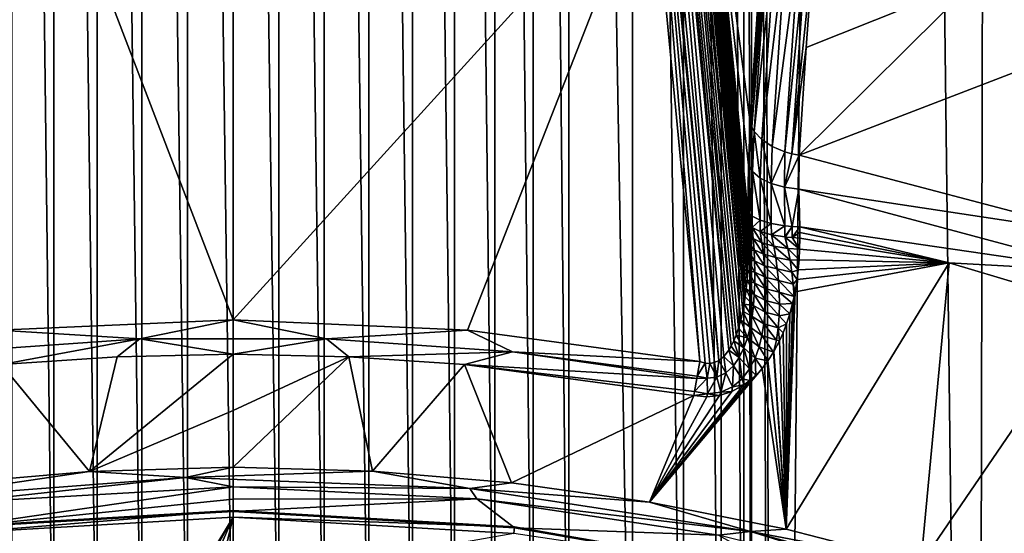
# Model space of a CAD drawing. Header units: metres. Extents: x -24 to 24, y -256 to 25.
# Tile 136 of 256: x -1.78 to 6.42, y -216.21 to -211.93. Entities that reach past the tile are written whole.
import ezdxf

# ---------------------------------------------------------------- set-up
doc = ezdxf.new("R2010")
doc.units = ezdxf.units.M
doc.layers.add('solid_DOMO_KURZ_SW0002', color=7, linetype='CONTINUOUS')

msp = doc.modelspace()

# ---------------------------------------------------------------- linework, layer by layer
at = {"layer": 'solid_DOMO_KURZ_SW0002'}
for points in [[(4.317758, -165.8909, 155.91243), (4.50474, -234.500351, 177.543961), (5.246999, -156.202774, 152.852768)], [(4.50474, -234.500351, 177.543961), (6.193147, -233.819046, 177.319016), (5.246999, -156.202774, 152.852768)], [(6.193147, -233.819046, 177.319016), (6.355255, -156.995956, 153.095657), (5.246999, -156.202774, 152.852768)], [(6.193147, -233.819046, 177.319016), (7.770568, -232.929489, 177.02626), (6.355255, -156.995956, 153.095657)], [(7.770568, -232.929489, 177.02626), (7.334171, -157.931564, 153.383179), (6.355255, -156.995956, 153.095657)], [(4.317758, -165.8909, 155.91243), (4.317678, -186.014328, 162.257309), (4.50474, -234.500351, 177.543961)], [(4.317678, -186.014328, 162.257309), (4.253712, -186.705887, 162.475677), (4.317534, -222.160202, 173.654068)], [(4.317678, -186.014328, 162.257309), (4.317534, -222.160202, 173.654068), (4.50474, -234.500351, 177.543961)], [(4.253712, -186.705887, 162.475677), (4.063338, -187.377823, 162.688431), (4.253549, -221.468323, 173.436218)], [(4.253712, -186.705887, 162.475677), (4.253549, -221.468323, 173.436218), (4.317534, -222.160202, 173.654068)], [(4.063338, -187.377823, 162.688431), (3.751237, -188.010757, 162.889374), (4.0632, -220.795914, 173.225113)], [(4.063338, -187.377823, 162.688431), (4.0632, -220.795914, 173.225113), (4.253549, -221.468323, 173.436218)], [(3.751237, -188.010757, 162.889374), (3.325112, -188.586136, 163.07251), (3.751087, -220.162125, 173.026657)], [(3.751237, -188.010757, 162.889374), (3.751087, -220.162125, 173.026657), (4.0632, -220.795914, 173.225113)], [(3.325112, -188.586136, 163.07251), (2.796448, -189.085831, 163.231918), (3.325069, -219.585907, 172.846695)], [(3.325112, -188.586136, 163.07251), (3.325069, -219.585907, 172.846695), (3.751087, -220.162125, 173.026657)], [(2.796448, -189.085831, 163.231918), (2.498223, -189.302109, 163.30101), (2.796216, -219.084991, 172.690613)], [(2.796448, -189.085831, 163.231918), (2.796216, -219.084991, 172.690613), (3.325069, -219.585907, 172.846695)], [(2.498223, -189.302109, 163.30101), (2.179845, -189.493805, 163.36232), (2.497976, -218.868149, 172.623154)], [(2.498223, -189.302109, 163.30101), (2.497976, -218.868149, 172.623154), (2.796216, -219.084991, 172.690613)], [(2.179845, -189.493805, 163.36232), (1.84417, -189.658966, 163.415192), (2.17976, -218.676071, 172.563461)], [(2.179845, -189.493805, 163.36232), (2.17976, -218.676071, 172.563461), (2.497976, -218.868149, 172.623154)], [(-1.84324, -189.658813, 163.415741), (-1.84347, -218.510269, 172.512573), (-1.493112, -218.372772, 172.469803)], [(-1.492814, -189.796005, 163.459579), (-1.84324, -189.658813, 163.415741), (-1.493112, -218.372772, 172.469803)], [(1.84417, -189.658966, 163.415192), (1.493811, -189.796082, 163.459122), (1.84394, -218.510406, 172.512009)], [(1.84417, -189.658966, 163.415192), (1.84394, -218.510406, 172.512009), (2.17976, -218.676071, 172.563461)], [(-1.492814, -189.796005, 163.459579), (-1.493112, -218.372772, 172.469803), (-1.130702, -218.264496, 172.436127)], [(-1.13054, -189.903961, 163.49408), (-1.492814, -189.796005, 163.459579), (-1.130702, -218.264496, 172.436127)], [(1.493811, -189.796082, 163.459122), (1.131402, -189.904068, 163.493744), (1.493513, -218.372849, 172.469345)], [(1.493811, -189.796082, 163.459122), (1.493513, -218.372849, 172.469345), (1.84394, -218.510406, 172.512009)], [(-1.13054, -189.903961, 163.49408), (-1.130702, -218.264496, 172.436127), (-0.759008, -218.186462, 172.411835)], [(-0.758794, -189.981827, 163.518951), (-1.13054, -189.903961, 163.49408), (-0.759008, -218.186462, 172.411835)], [(1.131402, -189.904068, 163.493744), (0.759708, -189.981888, 163.518723), (1.13124, -218.264603, 172.435776)], [(1.131402, -189.904068, 163.493744), (1.13124, -218.264603, 172.435776), (1.493513, -218.372849, 172.469345)], [(-0.758794, -189.981827, 163.518951), (-0.759008, -218.186462, 172.411835), (-0.380601, -218.139282, 172.397141)], [(-0.380391, -190.0289, 163.533966), (-0.758794, -189.981827, 163.518951), (-0.380601, -218.139282, 172.397141)], [(-0.380391, -190.0289, 163.533966), (-0.380601, -218.139282, 172.397141), (0.000294, -218.123489, 172.392181)], [(-0.380391, -190.0289, 163.533966), (0.000294, -218.123489, 172.392181), (0.000406, -190.044662, 163.538956)], [(0.381301, -190.028931, 163.533844), (0.000406, -190.044662, 163.538956), (0.381091, -218.139313, 172.397018)], [(0.381301, -190.028931, 163.533844), (0.381091, -218.139313, 172.397018), (0.759494, -218.186523, 172.411606)], [(0.759708, -189.981888, 163.518723), (0.381301, -190.028931, 163.533844), (0.759494, -218.186523, 172.411606)], [(0.759708, -189.981888, 163.518723), (0.759494, -218.186523, 172.411606), (1.13124, -218.264603, 172.435776)], [(0.000406, -190.044662, 163.538956), (0.000294, -218.123489, 172.392181), (0.381091, -218.139313, 172.397018)], [(4.273219, -214.171707, 128.789749), (3.507572, -206.294998, 126.292267), (3.538781, -206.274155, 126.348839)], [(4.286158, -214.018692, 128.796844), (3.538781, -206.274155, 126.348839), (3.559133, -206.255676, 126.40123)], [(4.280437, -214.098434, 128.793243), (4.273219, -214.171707, 128.789749), (3.538781, -206.274155, 126.348839)], [(4.286158, -214.018692, 128.796844), (4.280437, -214.098434, 128.793243), (3.538781, -206.274155, 126.348839)], [(4.291726, -213.862106, 128.803345), (3.559133, -206.255676, 126.40123), (3.576715, -206.228958, 126.480591)], [(4.290112, -213.932068, 128.800537), (4.286158, -214.018692, 128.796844), (3.559133, -206.255676, 126.40123)], [(4.291726, -213.862106, 128.803345), (4.290112, -213.932068, 128.800537), (3.559133, -206.255676, 126.40123)], [(4.290753, -213.708099, 128.809174), (3.576715, -206.228958, 126.480591), (3.932236, -209.926331, 127.64637)], [(4.292004, -213.787628, 128.806229), (4.291726, -213.862106, 128.803345), (3.576715, -206.228958, 126.480591)], [(4.290753, -213.708099, 128.809174), (4.292004, -213.787628, 128.806229), (3.576715, -206.228958, 126.480591)], [(4.126896, -214.683273, 128.753357), (3.3196, -206.365341, 126.126465), (3.355147, -206.355835, 126.145798)], [(4.168856, -214.606216, 128.76152), (3.355147, -206.355835, 126.145798), (3.425457, -206.33287, 126.197166)], [(4.147986, -214.648117, 128.757355), (4.126896, -214.683273, 128.753357), (3.355147, -206.355835, 126.145798)], [(4.168856, -214.606216, 128.76152), (4.147986, -214.648117, 128.757355), (3.355147, -206.355835, 126.145798)], [(4.227433, -214.43335, 128.774933), (3.425457, -206.33287, 126.197166), (3.462814, -206.317657, 126.234055)], [(4.189233, -214.556931, 128.765839), (4.168856, -214.606216, 128.76152), (3.425457, -206.33287, 126.197166)], [(4.208858, -214.499573, 128.770309), (4.189233, -214.556931, 128.765839), (3.425457, -206.33287, 126.197166)], [(4.227433, -214.43335, 128.774933), (4.208858, -214.499573, 128.770309), (3.425457, -206.33287, 126.197166)], [(4.244635, -214.357346, 128.779709), (3.462814, -206.317657, 126.234055), (3.507572, -206.294998, 126.292267)], [(4.244635, -214.357346, 128.779709), (4.227433, -214.43335, 128.774933), (3.462814, -206.317657, 126.234055)], [(4.255142, -214.30072, 128.782974), (4.244635, -214.357346, 128.779709), (3.507572, -206.294998, 126.292267)], [(4.264723, -214.238953, 128.786316), (4.255142, -214.30072, 128.782974), (3.507572, -206.294998, 126.292267)], [(4.273219, -214.171707, 128.789749), (4.264723, -214.238953, 128.786316), (3.507572, -206.294998, 126.292267)], [(0, -214.43045, 128.60614), (-1.952871, -214.517578, 128.633606), (-3.082515, -206.404221, 126.075478)], [(3.485564, -210.595871, 127.397102), (0, -214.43045, 128.60614), (-3.082515, -206.404221, 126.075478)], [(4.007775, -214.786362, 128.733261), (3.201351, -206.389481, 126.085983), (3.224754, -206.385513, 126.091431)], [(3.201351, -206.389481, 126.085983), (3.8877, -214.77803, 128.715729), (3.485564, -210.595871, 127.397102)], [(3.930781, -214.791443, 128.721771), (3.8877, -214.77803, 128.715729), (3.201351, -206.389481, 126.085983)], [(3.970608, -214.793762, 128.7276), (3.930781, -214.791443, 128.721771), (3.201351, -206.389481, 126.085983)], [(4.007775, -214.786362, 128.733261), (3.970608, -214.793762, 128.7276), (3.201351, -206.389481, 126.085983)], [(4.045507, -214.768158, 128.739258), (3.224754, -206.385513, 126.091431), (3.3196, -206.365341, 126.126465)], [(4.045507, -214.768158, 128.739258), (4.007775, -214.786362, 128.733261), (3.224754, -206.385513, 126.091431)], [(4.085147, -214.735611, 128.745895), (4.045507, -214.768158, 128.739258), (3.3196, -206.365341, 126.126465)], [(4.126896, -214.683273, 128.753357), (4.085147, -214.735611, 128.745895), (3.3196, -206.365341, 126.126465)], [(3.932236, -209.926331, 127.64637), (4.306387, -212.78624, 129.23114), (4.29139, -213.14122, 129.004623)], [(3.932236, -209.926331, 127.64637), (4.364499, -211.881775, 129.945358), (4.306387, -212.78624, 129.23114)], [(3.932236, -209.926331, 127.64637), (4.29139, -213.14122, 129.004623), (4.287393, -213.529648, 128.842285)], [(3.932236, -209.926331, 127.64637), (4.287393, -213.529648, 128.842285), (4.287565, -213.576355, 128.827271)], [(3.932236, -209.926331, 127.64637), (4.287565, -213.576355, 128.827271), (4.287757, -213.623703, 128.812149)], [(4.290753, -213.708099, 128.809174), (3.932236, -209.926331, 127.64637), (4.287757, -213.623703, 128.812149)], [(3.485564, -210.595871, 127.397102), (1.95287, -214.517578, 128.633606), (0, -214.43045, 128.60614)], [(3.485564, -210.595871, 127.397102), (3.8877, -214.77803, 128.715729), (1.95287, -214.517578, 128.633606)], [(4.439721, -211.036942, 130.72934), (4.319245, -212.824051, 129.279312), (4.306387, -212.78624, 129.23114)], [(4.364499, -211.881775, 129.945358), (4.439721, -211.036942, 130.72934), (4.306387, -212.78624, 129.23114)], [(4.439721, -211.036942, 130.72934), (4.460007, -211.07637, 130.773651), (4.319245, -212.824051, 129.279312)], [(4.460007, -211.07637, 130.773651), (4.339647, -212.860886, 129.325623), (4.319245, -212.824051, 129.279312)], [(4.460007, -211.07637, 130.773651), (4.521898, -211.149704, 130.853958), (4.339647, -212.860886, 129.325623)], [(4.521898, -211.149704, 130.853958), (4.401697, -212.929321, 129.40976), (4.339647, -212.860886, 129.325623)], [(4.521898, -211.149704, 130.853958), (4.608802, -211.211868, 130.919098), (4.401697, -212.929321, 129.40976)], [(4.608802, -211.211868, 130.919098), (4.48866, -212.987274, 129.478256), (4.401697, -212.929321, 129.40976)], [(4.608802, -211.211868, 130.919098), (4.715271, -211.258987, 130.964951), (4.48866, -212.987274, 129.478256)], [(4.715271, -211.258987, 130.964951), (4.595104, -213.031113, 129.52684), (4.48866, -212.987274, 129.478256)], [(4.715271, -211.258987, 130.964951), (4.773794, -211.27594, 130.979706), (4.595104, -213.031113, 129.52684)], [(4.773794, -211.27594, 130.979706), (4.653587, -213.04686, 129.542664), (4.595104, -213.031113, 129.52684)], [(4.773794, -211.27594, 130.979706), (4.834646, -211.288101, 130.988663), (4.653587, -213.04686, 129.542664)], [(4.653587, -213.04686, 129.542664), (4.834646, -211.288101, 130.988663), (4.772361, -212.163986, 130.258606)], [(4.772361, -212.163986, 130.258606), (4.834646, -211.288101, 130.988663), (6.188316, -211.596985, 131.086044)], [(4.714408, -213.058121, 129.55249), (6.188316, -211.596985, 131.086044), (7.520637, -211.981125, 131.207169)], [(4.714408, -213.058121, 129.55249), (4.772361, -212.163986, 130.258606), (6.188316, -211.596985, 131.086044)], [(7.563253, -211.727585, 131.47522), (7.520637, -211.981125, 131.207169), (6.188316, -211.596985, 131.086044)], [(7.241807, -213.725479, 129.762894), (4.714408, -213.058121, 129.55249), (7.520637, -211.981125, 131.207169)], [(4.653587, -213.04686, 129.542664), (4.772361, -212.163986, 130.258606), (4.714408, -213.058121, 129.55249)], [(4.29139, -213.14122, 129.004623), (4.306387, -212.78624, 129.23114), (4.319245, -212.824051, 129.279312)], [(4.324573, -213.196609, 129.109009), (4.29139, -213.14122, 129.004623), (4.319245, -212.824051, 129.279312)], [(4.324573, -213.196609, 129.109009), (4.319245, -212.824051, 129.279312), (4.339647, -212.860886, 129.325623)], [(4.389174, -213.249435, 129.207001), (4.324573, -213.196609, 129.109009), (4.339647, -212.860886, 129.325623)], [(4.389174, -213.249435, 129.207001), (4.339647, -212.860886, 129.325623), (4.401697, -212.929321, 129.40976)], [(4.481618, -213.294037, 129.287872), (4.389174, -213.249435, 129.207001), (4.401697, -212.929321, 129.40976)], [(4.481618, -213.294037, 129.287872), (4.401697, -212.929321, 129.40976), (4.48866, -212.987274, 129.478256)], [(4.481618, -213.294037, 129.287872), (4.48866, -212.987274, 129.478256), (4.595104, -213.031113, 129.52684)], [(4.592592, -213.326019, 129.343704), (4.481618, -213.294037, 129.287872), (4.595104, -213.031113, 129.52684)], [(4.592592, -213.326019, 129.343704), (4.595104, -213.031113, 129.52684), (4.653587, -213.04686, 129.542664)], [(4.592592, -213.326019, 129.343704), (4.653587, -213.04686, 129.542664), (4.714408, -213.058121, 129.55249)], [(4.592592, -213.326019, 129.343704), (4.714408, -213.058121, 129.55249), (4.709973, -213.343628, 129.371765)], [(4.709973, -213.343628, 129.371765), (4.714408, -213.058121, 129.55249), (7.241807, -213.725479, 129.762894)], [(4.301286, -213.548889, 128.902267), (4.287393, -213.529648, 128.842285), (4.29139, -213.14122, 129.004623)], [(4.301286, -213.548889, 128.902267), (4.29139, -213.14122, 129.004623), (4.324573, -213.196609, 129.109009)], [(4.323185, -213.567413, 128.960098), (4.301286, -213.548889, 128.902267), (4.324573, -213.196609, 129.109009)], [(4.389412, -213.601013, 129.065353), (4.323185, -213.567413, 128.960098), (4.324573, -213.196609, 129.109009)], [(4.389412, -213.601013, 129.065353), (4.324573, -213.196609, 129.109009), (4.389174, -213.249435, 129.207001)], [(4.481675, -213.628235, 129.151031), (4.389174, -213.249435, 129.207001), (4.481618, -213.294037, 129.287872)], [(4.481675, -213.628235, 129.151031), (4.389412, -213.601013, 129.065353), (4.389174, -213.249435, 129.207001)], [(4.593846, -213.647263, 129.211472), (4.481618, -213.294037, 129.287872), (4.592592, -213.326019, 129.343704)], [(4.593846, -213.647263, 129.211472), (4.481675, -213.628235, 129.151031), (4.481618, -213.294037, 129.287872)], [(4.655113, -213.653275, 129.230881), (4.592592, -213.326019, 129.343704), (4.709973, -213.343628, 129.371765)], [(4.655113, -213.653275, 129.230881), (4.593846, -213.647263, 129.211472), (4.592592, -213.326019, 129.343704)], [(4.655113, -213.653275, 129.230881), (4.709973, -213.343628, 129.371765), (4.718494, -213.65683, 129.24263)], [(4.709973, -213.343628, 129.371765), (7.241807, -213.725479, 129.762894), (7.266667, -214.027023, 129.58725)], [(4.718494, -213.65683, 129.24263), (4.709973, -213.343628, 129.371765), (7.266667, -214.027023, 129.58725)], [(4.287565, -213.576355, 128.827271), (4.287393, -213.529648, 128.842285), (4.301286, -213.548889, 128.902267)], [(4.287757, -213.623703, 128.812149), (4.287565, -213.576355, 128.827271), (4.301286, -213.548889, 128.902267)], [(4.301657, -213.642792, 128.872238), (4.287757, -213.623703, 128.812149), (4.301286, -213.548889, 128.902267)], [(4.321686, -213.659821, 128.925964), (4.301286, -213.548889, 128.902267), (4.323185, -213.567413, 128.960098)], [(4.321686, -213.659821, 128.925964), (4.301657, -213.642792, 128.872238), (4.301286, -213.548889, 128.902267)], [(4.323561, -213.661133, 128.930115), (4.321686, -213.659821, 128.925964), (4.323185, -213.567413, 128.960098)], [(4.323561, -213.661133, 128.930115), (4.323185, -213.567413, 128.960098), (4.389412, -213.601013, 129.065353)], [(4.330825, -213.75296, 128.920364), (4.287757, -213.623703, 128.812149), (4.301657, -213.642792, 128.872238)], [(4.330825, -213.75296, 128.920364), (4.290753, -213.708099, 128.809174), (4.287757, -213.623703, 128.812149)], [(4.330825, -213.75296, 128.920364), (4.301657, -213.642792, 128.872238), (4.321686, -213.659821, 128.925964)], [(4.38825, -213.693817, 129.033615), (4.323561, -213.661133, 128.930115), (4.389412, -213.601013, 129.065353)], [(4.389792, -213.694412, 129.035477), (4.38825, -213.693817, 129.033615), (4.389412, -213.601013, 129.065353)], [(4.389792, -213.694412, 129.035477), (4.389412, -213.601013, 129.065353), (4.481675, -213.628235, 129.151031)], [(4.482057, -213.721344, 129.121262), (4.389792, -213.694412, 129.035477), (4.481675, -213.628235, 129.151031)], [(4.482057, -213.721344, 129.121262), (4.481675, -213.628235, 129.151031), (4.593846, -213.647263, 129.211472)], [(4.48372, -213.72171, 129.122437), (4.482057, -213.721344, 129.121262), (4.593846, -213.647263, 129.211472)], [(4.594229, -213.740143, 129.181747), (4.48372, -213.72171, 129.122437), (4.593846, -213.647263, 129.211472)], [(4.594229, -213.740143, 129.181747), (4.593846, -213.647263, 129.211472), (4.655113, -213.653275, 129.230881)], [(4.598261, -213.740616, 129.183289), (4.594229, -213.740143, 129.181747), (4.655113, -213.653275, 129.230881)], [(4.655495, -213.746078, 129.201187), (4.598261, -213.740616, 129.183289), (4.655113, -213.653275, 129.230881)], [(4.655495, -213.746078, 129.201187), (4.655113, -213.653275, 129.230881), (4.718494, -213.65683, 129.24263)], [(4.330825, -213.75296, 128.920364), (4.292004, -213.787628, 128.806229), (4.290753, -213.708099, 128.809174)], [(4.402985, -213.78862, 129.023819), (4.321686, -213.659821, 128.925964), (4.323561, -213.661133, 128.930115)], [(4.330825, -213.75296, 128.920364), (4.321686, -213.659821, 128.925964), (4.402985, -213.78862, 129.023819)], [(4.402985, -213.78862, 129.023819), (4.323561, -213.661133, 128.930115), (4.38825, -213.693817, 129.033615)], [(4.502508, -213.815826, 129.107269), (4.38825, -213.693817, 129.033615), (4.389792, -213.694412, 129.035477)], [(4.402985, -213.78862, 129.023819), (4.38825, -213.693817, 129.033615), (4.502508, -213.815826, 129.107269)], [(4.502508, -213.815826, 129.107269), (4.389792, -213.694412, 129.035477), (4.482057, -213.721344, 129.121262)], [(4.502508, -213.815826, 129.107269), (4.482057, -213.721344, 129.121262), (4.48372, -213.72171, 129.122437)], [(4.620005, -213.837097, 129.161377), (4.48372, -213.72171, 129.122437), (4.594229, -213.740143, 129.181747)], [(4.620005, -213.837097, 129.161377), (4.502508, -213.815826, 129.107269), (4.48372, -213.72171, 129.122437)], [(4.655495, -213.746078, 129.201187), (4.718494, -213.65683, 129.24263), (4.718655, -213.703354, 129.227692)], [(4.655495, -213.746078, 129.201187), (4.718655, -213.703354, 129.227692), (4.719082, -213.749786, 129.212906)], [(5.963161, -213.954346, 129.336441), (4.718494, -213.65683, 129.24263), (7.266667, -214.027023, 129.58725)], [(4.718655, -213.703354, 129.227692), (4.718494, -213.65683, 129.24263), (5.963161, -213.954346, 129.336441)], [(4.719082, -213.749786, 129.212906), (4.718655, -213.703354, 129.227692), (5.963161, -213.954346, 129.336441)], [(4.337785, -213.846268, 128.914185), (4.291726, -213.862106, 128.803345), (4.292004, -213.787628, 128.806229)], [(4.330825, -213.75296, 128.920364), (4.337785, -213.846268, 128.914185), (4.292004, -213.787628, 128.806229)], [(4.330825, -213.75296, 128.920364), (4.402985, -213.78862, 129.023819), (4.41526, -213.884003, 129.012955)], [(4.330825, -213.75296, 128.920364), (4.41526, -213.884003, 129.012955), (4.337785, -213.846268, 128.914185)], [(4.402985, -213.78862, 129.023819), (4.502508, -213.815826, 129.107269), (4.518572, -213.910828, 129.090683)], [(4.41526, -213.884003, 129.012955), (4.402985, -213.78862, 129.023819), (4.518572, -213.910828, 129.090683)], [(4.638555, -213.934753, 129.137756), (4.518572, -213.910828, 129.090683), (4.502508, -213.815826, 129.107269)], [(4.620005, -213.837097, 129.161377), (4.638555, -213.934753, 129.137756), (4.502508, -213.815826, 129.107269)], [(4.620005, -213.837097, 129.161377), (4.594229, -213.740143, 129.181747), (4.598261, -213.740616, 129.183289)], [(4.655495, -213.746078, 129.201187), (4.717607, -213.841568, 129.183563), (4.598261, -213.740616, 129.183289)], [(4.620005, -213.837097, 129.161377), (4.598261, -213.740616, 129.183289), (4.717607, -213.841568, 129.183563)], [(4.655495, -213.746078, 129.201187), (4.719082, -213.749786, 129.212906), (4.717607, -213.841568, 129.183563)], [(4.717607, -213.841568, 129.183563), (4.719082, -213.749786, 129.212906), (5.963161, -213.954346, 129.336441)], [(4.342392, -213.939636, 128.907333), (4.290112, -213.932068, 128.800537), (4.291726, -213.862106, 128.803345)], [(4.337785, -213.846268, 128.914185), (4.342392, -213.939636, 128.907333), (4.291726, -213.862106, 128.803345)], [(4.337785, -213.846268, 128.914185), (4.41526, -213.884003, 129.012955), (4.424851, -213.979889, 129.000961)], [(4.337785, -213.846268, 128.914185), (4.424851, -213.979889, 129.000961), (4.342392, -213.939636, 128.907333)], [(4.41526, -213.884003, 129.012955), (4.518572, -213.910828, 129.090683), (4.531702, -214.006699, 129.072617)], [(4.424851, -213.979889, 129.000961), (4.41526, -213.884003, 129.012955), (4.531702, -214.006699, 129.072617)], [(4.620005, -213.837097, 129.161377), (4.717607, -213.841568, 129.183563), (4.71327, -213.92981, 129.155243)], [(4.620005, -213.837097, 129.161377), (4.71327, -213.92981, 129.155243), (4.638555, -213.934753, 129.137756)], [(4.71327, -213.92981, 129.155243), (4.717607, -213.841568, 129.183563), (5.963161, -213.954346, 129.336441)], [(4.344454, -214.032928, 128.899796), (4.286158, -214.018692, 128.796844), (4.290112, -213.932068, 128.800537)], [(4.342392, -213.939636, 128.907333), (4.344454, -214.032928, 128.899796), (4.290112, -213.932068, 128.800537)], [(4.342392, -213.939636, 128.907333), (4.424851, -213.979889, 129.000961), (4.431499, -214.076187, 128.987762)], [(4.342392, -213.939636, 128.907333), (4.431499, -214.076187, 128.987762), (4.344454, -214.032928, 128.899796)], [(4.424851, -213.979889, 129.000961), (4.531702, -214.006699, 129.072617), (4.541607, -214.103394, 129.053024)], [(4.431499, -214.076187, 128.987762), (4.424851, -213.979889, 129.000961), (4.541607, -214.103394, 129.053024)], [(4.653687, -214.033569, 129.11235), (4.531702, -214.006699, 129.072617), (4.518572, -213.910828, 129.090683)], [(4.638555, -213.934753, 129.137756), (4.653687, -214.033569, 129.11235), (4.518572, -213.910828, 129.090683)], [(4.604094, -216.174103, 128.521347), (5.963161, -213.954346, 129.336441), (5.725658, -216.462906, 128.612411)], [(4.679583, -214.197693, 129.068146), (5.963161, -213.954346, 129.336441), (4.604094, -216.174103, 128.521347)], [(4.638555, -213.934753, 129.137756), (4.71327, -213.92981, 129.155243), (4.70608, -214.014542, 129.127884)], [(4.638555, -213.934753, 129.137756), (4.70608, -214.014542, 129.127884), (4.653687, -214.033569, 129.11235)], [(4.679583, -214.197693, 129.068146), (4.69633, -214.095551, 129.101578), (5.963161, -213.954346, 129.336441)], [(4.69633, -214.095551, 129.101578), (4.70608, -214.014542, 129.127884), (5.963161, -213.954346, 129.336441)], [(4.70608, -214.014542, 129.127884), (4.71327, -213.92981, 129.155243), (5.963161, -213.954346, 129.336441)], [(5.725658, -216.462906, 128.612411), (5.963161, -213.954346, 129.336441), (7.18891, -214.321121, 129.452072)], [(7.18891, -214.321121, 129.452072), (5.963161, -213.954346, 129.336441), (7.266667, -214.027023, 129.58725)], [(4.343708, -214.126022, 128.89151), (4.280437, -214.098434, 128.793243), (4.286158, -214.018692, 128.796844)], [(4.344454, -214.032928, 128.899796), (4.343708, -214.126022, 128.89151), (4.286158, -214.018692, 128.796844)], [(4.344454, -214.032928, 128.899796), (4.434842, -214.172852, 128.973267), (4.343708, -214.126022, 128.89151)], [(4.344454, -214.032928, 128.899796), (4.431499, -214.076187, 128.987762), (4.434842, -214.172852, 128.973267)], [(4.665058, -214.13356, 129.085114), (4.541607, -214.103394, 129.053024), (4.531702, -214.006699, 129.072617)], [(4.653687, -214.033569, 129.11235), (4.665058, -214.13356, 129.085114), (4.531702, -214.006699, 129.072617)], [(4.653687, -214.033569, 129.11235), (4.70608, -214.014542, 129.127884), (4.69633, -214.095551, 129.101578)], [(4.653687, -214.033569, 129.11235), (4.69633, -214.095551, 129.101578), (4.665058, -214.13356, 129.085114)], [(4.339856, -214.218735, 128.882401), (4.273219, -214.171707, 128.789749), (4.280437, -214.098434, 128.793243)], [(4.343708, -214.126022, 128.89151), (4.339856, -214.218735, 128.882401), (4.280437, -214.098434, 128.793243)], [(4.343708, -214.126022, 128.89151), (4.434474, -214.269791, 128.957413), (4.339856, -214.218735, 128.882401)], [(4.343708, -214.126022, 128.89151), (4.434842, -214.172852, 128.973267), (4.434474, -214.269791, 128.957413)], [(4.431499, -214.076187, 128.987762), (4.541607, -214.103394, 129.053024), (4.547874, -214.200912, 129.031799)], [(4.434842, -214.172852, 128.973267), (4.431499, -214.076187, 128.987762), (4.547874, -214.200912, 129.031799)], [(4.541607, -214.103394, 129.053024), (4.672049, -214.235458, 129.05571), (4.547874, -214.200912, 129.031799)], [(4.665058, -214.13356, 129.085114), (4.672049, -214.235458, 129.05571), (4.541607, -214.103394, 129.053024)], [(4.665058, -214.13356, 129.085114), (4.69633, -214.095551, 129.101578), (4.679583, -214.197693, 129.068146)], [(4.665058, -214.13356, 129.085114), (4.679583, -214.197693, 129.068146), (4.672049, -214.235458, 129.05571)], [(4.332455, -214.310837, 128.872406), (4.264723, -214.238953, 128.786316), (4.273219, -214.171707, 128.789749)], [(4.339856, -214.218735, 128.882401), (4.332455, -214.310837, 128.872406), (4.273219, -214.171707, 128.789749)], [(4.339856, -214.218735, 128.882401), (4.429773, -214.366837, 128.940048), (4.332455, -214.310837, 128.872406)], [(4.339856, -214.218735, 128.882401), (4.434474, -214.269791, 128.957413), (4.429773, -214.366837, 128.940048)], [(4.434474, -214.269791, 128.957413), (4.434842, -214.172852, 128.973267), (4.550051, -214.29921, 129.00885)], [(4.434842, -214.172852, 128.973267), (4.547874, -214.200912, 129.031799), (4.550051, -214.29921, 129.00885)], [(4.547874, -214.200912, 129.031799), (4.672049, -214.235458, 129.05571), (4.659057, -214.292984, 129.036636)], [(4.547874, -214.200912, 129.031799), (4.659057, -214.292984, 129.036636), (4.550051, -214.29921, 129.00885)], [(4.672049, -214.235458, 129.05571), (4.679583, -214.197693, 129.068146), (4.604094, -216.174103, 128.521347)], [(4.320983, -214.402023, 128.861435), (4.244635, -214.357346, 128.779709), (4.255142, -214.30072, 128.782974)], [(4.332455, -214.310837, 128.872406), (4.255142, -214.30072, 128.782974), (4.264723, -214.238953, 128.786316)], [(4.332455, -214.310837, 128.872406), (4.320983, -214.402023, 128.861435), (4.255142, -214.30072, 128.782974)], [(4.429773, -214.366837, 128.940048), (4.434474, -214.269791, 128.957413), (4.547451, -214.39827, 128.984039)], [(4.434474, -214.269791, 128.957413), (4.550051, -214.29921, 129.00885), (4.547451, -214.39827, 128.984039)], [(4.550051, -214.29921, 129.00885), (4.63538, -214.381332, 129.007111), (4.547451, -214.39827, 128.984039)], [(4.550051, -214.29921, 129.00885), (4.659057, -214.292984, 129.036636), (4.63538, -214.381332, 129.007111)], [(4.659057, -214.292984, 129.036636), (4.672049, -214.235458, 129.05571), (4.604094, -216.174103, 128.521347)], [(4.63538, -214.381332, 129.007111), (4.659057, -214.292984, 129.036636), (4.604094, -216.174103, 128.521347)], [(4.304672, -214.491776, 128.849365), (4.227433, -214.43335, 128.774933), (4.244635, -214.357346, 128.779709)], [(4.320983, -214.402023, 128.861435), (4.304672, -214.491776, 128.849365), (4.244635, -214.357346, 128.779709)], [(4.332455, -214.310837, 128.872406), (4.420002, -214.463837, 128.921082), (4.320983, -214.402023, 128.861435)], [(4.332455, -214.310837, 128.872406), (4.429773, -214.366837, 128.940048), (4.420002, -214.463837, 128.921082)], [(4.420002, -214.463837, 128.921082), (4.429773, -214.366837, 128.940048), (4.539238, -214.498016, 128.95723)], [(4.429773, -214.366837, 128.940048), (4.547451, -214.39827, 128.984039), (4.539238, -214.498016, 128.95723)], [(4.547451, -214.39827, 128.984039), (4.63538, -214.381332, 129.007111), (4.609073, -214.462753, 128.979553)], [(4.609073, -214.462753, 128.979553), (4.63538, -214.381332, 129.007111), (4.604094, -216.174103, 128.521347)], [(5.725658, -216.462906, 128.612411), (7.18891, -214.321121, 129.452072), (6.827567, -216.813873, 128.723068)], [(-0.776548, -214.58728, 128.633591), (-1.952871, -214.517578, 128.633606), (0, -214.43045, 128.60614)], [(0.776548, -214.58728, 128.633591), (-0.776548, -214.58728, 128.633591), (0, -214.43045, 128.60614)], [(0.776548, -214.58728, 128.633591), (0, -214.43045, 128.60614), (1.95287, -214.517578, 128.633606)], [(4.282557, -214.579437, 128.836136), (4.208858, -214.499573, 128.770309), (4.227433, -214.43335, 128.774933)], [(4.304672, -214.491776, 128.849365), (4.282557, -214.579437, 128.836136), (4.227433, -214.43335, 128.774933)], [(4.320983, -214.402023, 128.861435), (4.404044, -214.56041, 128.90036), (4.304672, -214.491776, 128.849365)], [(4.320983, -214.402023, 128.861435), (4.420002, -214.463837, 128.921082), (4.404044, -214.56041, 128.90036)], [(4.404044, -214.56041, 128.90036), (4.420002, -214.463837, 128.921082), (4.524211, -214.598267, 128.928284)], [(4.420002, -214.463837, 128.921082), (4.539238, -214.498016, 128.95723), (4.524211, -214.598267, 128.928284)], [(4.547451, -214.39827, 128.984039), (4.609073, -214.462753, 128.979553), (4.539238, -214.498016, 128.95723)], [(4.539238, -214.498016, 128.95723), (4.609073, -214.462753, 128.979553), (4.580617, -214.537277, 128.953995)], [(4.580617, -214.537277, 128.953995), (4.609073, -214.462753, 128.979553), (4.604094, -216.174103, 128.521347)], [(-0.776548, -214.58728, 128.633591), (-2.325304, -214.697937, 128.668488), (-1.952871, -214.517578, 128.633606)], [(2.325303, -214.697937, 128.668488), (0.776548, -214.58728, 128.633591), (1.95287, -214.517578, 128.633606)], [(2.325303, -214.697937, 128.668488), (1.95287, -214.517578, 128.633606), (3.8877, -214.77803, 128.715729)], [(4.282557, -214.579437, 128.836136), (4.189233, -214.556931, 128.765839), (4.208858, -214.499573, 128.770309)], [(4.304672, -214.491776, 128.849365), (4.380471, -214.656021, 128.877747), (4.282557, -214.579437, 128.836136)], [(4.304672, -214.491776, 128.849365), (4.404044, -214.56041, 128.90036), (4.380471, -214.656021, 128.877747)], [(4.539238, -214.498016, 128.95723), (4.550469, -214.605026, 128.930389), (4.524211, -214.598267, 128.928284)], [(4.539238, -214.498016, 128.95723), (4.580617, -214.537277, 128.953995), (4.550469, -214.605026, 128.930389)], [(4.550469, -214.605026, 128.930389), (4.580617, -214.537277, 128.953995), (4.604094, -216.174103, 128.521347)], [(-1.927869, -214.803085, 128.637482), (-2.325304, -214.697937, 128.668488), (-0.776548, -214.58728, 128.633591)], [(-0.965218, -214.738571, 128.617142), (-1.927869, -214.803085, 128.637482), (-0.776548, -214.58728, 128.633591)], [(0, -214.717041, 128.610352), (-0.965218, -214.738571, 128.617142), (-0.776548, -214.58728, 128.633591)], [(0, -214.717041, 128.610352), (-0.776548, -214.58728, 128.633591), (0.776548, -214.58728, 128.633591)], [(0.965217, -214.738571, 128.617142), (0, -214.717041, 128.610352), (0.776548, -214.58728, 128.633591)], [(0.965217, -214.738571, 128.617142), (0.776548, -214.58728, 128.633591), (2.325303, -214.697937, 128.668488)], [(4.214999, -214.742905, 128.805908), (4.147986, -214.648117, 128.757355), (4.168856, -214.606216, 128.76152)], [(4.25325, -214.663773, 128.82164), (4.168856, -214.606216, 128.76152), (4.189233, -214.556931, 128.765839)], [(4.25325, -214.663773, 128.82164), (4.214999, -214.742905, 128.805908), (4.168856, -214.606216, 128.76152)], [(4.282557, -214.579437, 128.836136), (4.25325, -214.663773, 128.82164), (4.189233, -214.556931, 128.765839)], [(4.282557, -214.579437, 128.836136), (4.347169, -214.749603, 128.85321), (4.25325, -214.663773, 128.82164)], [(4.282557, -214.579437, 128.836136), (4.380471, -214.656021, 128.877747), (4.347169, -214.749603, 128.85321)], [(4.380471, -214.656021, 128.877747), (4.404044, -214.56041, 128.90036), (4.500636, -214.698944, 128.896973)], [(4.404044, -214.56041, 128.90036), (4.524211, -214.598267, 128.928284), (4.500636, -214.698944, 128.896973)], [(4.524211, -214.598267, 128.928284), (4.503073, -214.694778, 128.898468), (4.500636, -214.698944, 128.896973)], [(4.524211, -214.598267, 128.928284), (4.550469, -214.605026, 128.930389), (4.503073, -214.694778, 128.898468)], [(4.503073, -214.694778, 128.898468), (4.550469, -214.605026, 128.930389), (4.604094, -216.174103, 128.521347)], [(-1.195867, -215.691528, 128.369186), (-0.965218, -214.738571, 128.617142), (0, -214.717041, 128.610352)], [(-0.000182, -215.186249, 128.481033), (-1.195867, -215.691528, 128.369186), (0, -214.717041, 128.610352)], [(-0.000182, -215.186249, 128.481033), (0, -214.717041, 128.610352), (0.965217, -214.738571, 128.617142)], [(1.927867, -214.803085, 128.637482), (0.965217, -214.738571, 128.617142), (2.325303, -214.697937, 128.668488)], [(1.927867, -214.803085, 128.637482), (2.325303, -214.697937, 128.668488), (3.861063, -214.91864, 128.738068)], [(3.864708, -214.898621, 128.737457), (2.325303, -214.697937, 128.668488), (3.8877, -214.77803, 128.715729)], [(3.864708, -214.898621, 128.737457), (3.861063, -214.91864, 128.738068), (2.325303, -214.697937, 128.668488)], [(4.165667, -214.813538, 128.78923), (4.085147, -214.735611, 128.745895), (4.126896, -214.683273, 128.753357)], [(4.214999, -214.742905, 128.805908), (4.126896, -214.683273, 128.753357), (4.147986, -214.648117, 128.757355)], [(4.214999, -214.742905, 128.805908), (4.165667, -214.813538, 128.78923), (4.126896, -214.683273, 128.753357)], [(4.25325, -214.663773, 128.82164), (4.301398, -214.839218, 128.826904), (4.214999, -214.742905, 128.805908)], [(4.25325, -214.663773, 128.82164), (4.347169, -214.749603, 128.85321), (4.301398, -214.839218, 128.826904)], [(4.347169, -214.749603, 128.85321), (4.380471, -214.656021, 128.877747), (4.454023, -214.771255, 128.870468)], [(4.380471, -214.656021, 128.877747), (4.500636, -214.698944, 128.896973), (4.454023, -214.771255, 128.870468)], [(4.454023, -214.771255, 128.870468), (4.500636, -214.698944, 128.896973), (4.604094, -216.174103, 128.521347)], [(4.500636, -214.698944, 128.896973), (4.503073, -214.694778, 128.898468), (4.604094, -216.174103, 128.521347)], [(-1.195867, -215.691528, 128.369186), (-1.927869, -214.803085, 128.637482), (-0.965218, -214.738571, 128.617142)], [(-0.000182, -215.186249, 128.481033), (0.965217, -214.738571, 128.617142), (-0.000178, -215.65715, 128.358322)], [(1.160505, -215.689514, 128.368561), (-0.000178, -215.65715, 128.358322), (0.965217, -214.738571, 128.617142)], [(1.160505, -215.689514, 128.368561), (0.965217, -214.738571, 128.617142), (1.927867, -214.803085, 128.637482)], [(3.930781, -214.791443, 128.721771), (3.864708, -214.898621, 128.737457), (3.8877, -214.77803, 128.715729)], [(3.947021, -214.915863, 128.745056), (3.864708, -214.898621, 128.737457), (3.930781, -214.791443, 128.721771)], [(3.947021, -214.915863, 128.745056), (3.930781, -214.791443, 128.721771), (3.970608, -214.793762, 128.7276)], [(4.029112, -214.906448, 128.757065), (3.947021, -214.915863, 128.745056), (3.970608, -214.793762, 128.7276)], [(4.029112, -214.906448, 128.757065), (3.970608, -214.793762, 128.7276), (4.007775, -214.786362, 128.733261)], [(4.029112, -214.906448, 128.757065), (4.007775, -214.786362, 128.733261), (4.045507, -214.768158, 128.739258)], [(4.103528, -214.870377, 128.772415), (4.029112, -214.906448, 128.757065), (4.045507, -214.768158, 128.739258)], [(4.103528, -214.870377, 128.772415), (4.045507, -214.768158, 128.739258), (4.085147, -214.735611, 128.745895)], [(4.165667, -214.813538, 128.78923), (4.103528, -214.870377, 128.772415), (4.085147, -214.735611, 128.745895)], [(4.214999, -214.742905, 128.805908), (4.239707, -214.921219, 128.799515), (4.165667, -214.813538, 128.78923)], [(4.214999, -214.742905, 128.805908), (4.301398, -214.839218, 128.826904), (4.239707, -214.921219, 128.799515)], [(4.301398, -214.839218, 128.826904), (4.347169, -214.749603, 128.85321), (4.354107, -214.889908, 128.824646)], [(4.347169, -214.749603, 128.85321), (4.454023, -214.771255, 128.870468), (4.404259, -214.835724, 128.846024)], [(4.347169, -214.749603, 128.85321), (4.404259, -214.835724, 128.846024), (4.354107, -214.889908, 128.824646)], [(4.404259, -214.835724, 128.846024), (4.454023, -214.771255, 128.870468), (4.604094, -216.174103, 128.521347)], [(-1.195867, -215.691528, 128.369186), (-2.388116, -215.794785, 128.401749), (-1.927869, -214.803085, 128.637482)], [(1.160505, -215.689514, 128.368561), (1.927867, -214.803085, 128.637482), (2.317455, -215.786743, 128.399216)], [(3.842139, -215.027054, 128.726913), (1.927867, -214.803085, 128.637482), (3.861063, -214.91864, 128.738068)], [(3.842139, -215.027054, 128.726913), (3.836663, -215.060059, 128.718506), (1.927867, -214.803085, 128.637482)], [(2.317455, -215.786743, 128.399216), (1.927867, -214.803085, 128.637482), (3.836663, -215.060059, 128.718506)], [(4.404259, -214.835724, 128.846024), (4.604094, -216.174103, 128.521347), (3.466718, -215.948456, 128.450195)], [(4.354107, -214.889908, 128.824646), (4.404259, -214.835724, 128.846024), (3.466718, -215.948456, 128.450195)], [(4.103528, -214.870377, 128.772415), (4.060442, -215.033508, 128.749786), (4.029112, -214.906448, 128.757065)], [(4.103528, -214.870377, 128.772415), (4.159177, -214.989059, 128.772781), (4.060442, -215.033508, 128.749786)], [(4.165667, -214.813538, 128.78923), (4.159177, -214.989059, 128.772781), (4.103528, -214.870377, 128.772415)], [(4.165667, -214.813538, 128.78923), (4.239707, -214.921219, 128.799515), (4.159177, -214.989059, 128.772781)], [(4.239707, -214.921219, 128.799515), (4.301398, -214.839218, 128.826904), (4.303753, -214.935211, 128.805893)], [(4.301398, -214.839218, 128.826904), (4.354107, -214.889908, 128.824646), (4.303753, -214.935211, 128.805893)], [(4.303753, -214.935211, 128.805893), (4.354107, -214.889908, 128.824646), (3.466718, -215.948456, 128.450195)], [(4.253544, -214.972549, 128.78952), (4.303753, -214.935211, 128.805893), (3.466718, -215.948456, 128.450195)], [(3.947021, -214.915863, 128.745056), (3.842139, -215.027054, 128.726913), (3.861063, -214.91864, 128.738068)], [(3.947021, -214.915863, 128.745056), (3.950782, -215.046417, 128.733994), (3.842139, -215.027054, 128.726913)], [(3.947021, -214.915863, 128.745056), (3.861063, -214.91864, 128.738068), (3.864708, -214.898621, 128.737457)], [(4.029112, -214.906448, 128.757065), (3.950782, -215.046417, 128.733994), (3.947021, -214.915863, 128.745056)], [(4.029112, -214.906448, 128.757065), (4.060442, -215.033508, 128.749786), (3.950782, -215.046417, 128.733994)], [(4.159177, -214.989059, 128.772781), (4.239707, -214.921219, 128.799515), (4.253544, -214.972549, 128.78952)], [(4.239707, -214.921219, 128.799515), (4.303753, -214.935211, 128.805893), (4.253544, -214.972549, 128.78952)], [(4.152936, -215.027008, 128.76268), (4.253544, -214.972549, 128.78952), (3.466718, -215.948456, 128.450195)], [(4.050219, -215.058899, 128.742203), (4.152936, -215.027008, 128.76268), (3.466718, -215.948456, 128.450195)], [(3.950782, -215.046417, 128.733994), (3.836663, -215.060059, 128.718506), (3.842139, -215.027054, 128.726913)], [(3.950782, -215.046417, 128.733994), (3.945415, -215.069901, 128.727554), (3.836663, -215.060059, 128.718506)], [(3.950782, -215.046417, 128.733994), (4.050219, -215.058899, 128.742203), (3.945415, -215.069901, 128.727554)], [(3.950782, -215.046417, 128.733994), (4.060442, -215.033508, 128.749786), (4.050219, -215.058899, 128.742203)], [(4.060442, -215.033508, 128.749786), (4.152936, -215.027008, 128.76268), (4.050219, -215.058899, 128.742203)], [(4.060442, -215.033508, 128.749786), (4.159177, -214.989059, 128.772781), (4.152936, -215.027008, 128.76268)], [(4.159177, -214.989059, 128.772781), (4.253544, -214.972549, 128.78952), (4.152936, -215.027008, 128.76268)], [(2.317455, -215.786743, 128.399216), (3.836663, -215.060059, 128.718506), (3.466718, -215.948456, 128.450195)], [(3.945415, -215.069901, 128.727554), (4.050219, -215.058899, 128.742203), (3.466718, -215.948456, 128.450195)], [(3.945415, -215.069901, 128.727554), (3.466718, -215.948456, 128.450195), (3.836663, -215.060059, 128.718506)], [(-0.000182, -215.186249, 128.481033), (-0.000178, -215.65715, 128.358322), (-1.195867, -215.691528, 128.369186)], [(-2.758573, -215.924179, 128.407516), (-2.388116, -215.794785, 128.401749), (-1.195867, -215.691528, 128.369186)], [(-2.758573, -215.924179, 128.407516), (-1.195867, -215.691528, 128.369186), (-0.39684, -215.743317, 128.350494)], [(-0.39684, -215.743317, 128.350494), (-1.195867, -215.691528, 128.369186), (-0.000178, -215.65715, 128.358322)], [(1.160505, -215.689514, 128.368561), (-0.39684, -215.743317, 128.350494), (-0.000178, -215.65715, 128.358322)], [(1.160505, -215.689514, 128.368561), (1.970605, -215.833527, 128.378937), (-0.39684, -215.743317, 128.350494)], [(1.160505, -215.689514, 128.368561), (2.317455, -215.786743, 128.399216), (1.970605, -215.833527, 128.378937)], [(-2.758573, -215.924179, 128.407516), (-0.39684, -215.743317, 128.350494), (-2.368402, -215.957779, 128.406204)], [(-0.39684, -215.743317, 128.350494), (0, -215.821259, 128.363159), (-2.368402, -215.957779, 128.406204)], [(-0.39684, -215.743317, 128.350494), (1.970605, -215.833527, 128.378937), (0, -215.821259, 128.363159)], [(-2.343695, -216.161011, 128.470963), (-2.368402, -215.957779, 128.406204), (0, -215.821259, 128.363159)], [(-0.000176, -215.923645, 128.395691), (-2.343695, -216.161011, 128.470963), (0, -215.821259, 128.363159)], [(-0.000176, -215.923645, 128.395691), (0, -215.821259, 128.363159), (2.03076, -215.921539, 128.394775)], [(1.970605, -215.833527, 128.378937), (2.03076, -215.921539, 128.394775), (0, -215.821259, 128.363159)], [(2.317455, -215.786743, 128.399216), (3.466718, -215.948456, 128.450195), (1.970605, -215.833527, 128.378937)], [(1.970605, -215.833527, 128.378937), (4.309681, -216.193512, 128.492447), (2.03076, -215.921539, 128.394775)], [(3.466718, -215.948456, 128.450195), (4.309681, -216.193512, 128.492447), (1.970605, -215.833527, 128.378937)], [(-0.000176, -215.923645, 128.395691), (0, -216.025848, 128.428345), (-2.343695, -216.161011, 128.470963)], [(-0.000176, -215.923645, 128.395691), (2.03076, -215.921539, 128.394775), (0, -216.025848, 128.428345)], [(2.343695, -216.161011, 128.470963), (0, -216.025848, 128.428345), (2.03076, -215.921539, 128.394775)], [(4.309681, -216.193512, 128.492447), (4.041102, -216.221542, 128.489365), (2.03076, -215.921539, 128.394775)], [(2.343695, -216.161011, 128.470963), (2.03076, -215.921539, 128.394775), (4.041102, -216.221542, 128.489365)], [(3.466718, -215.948456, 128.450195), (4.604094, -216.174103, 128.521347), (4.309681, -216.193512, 128.492447)], [(-2.344328, -216.153244, 128.495895), (0, -216.025848, 128.428345), (0, -216.018005, 128.453247)], [(-2.338575, -216.208664, 128.48526), (-2.344328, -216.153244, 128.495895), (0, -216.018005, 128.453247)], [(-2.344328, -216.153244, 128.495895), (-2.343695, -216.161011, 128.470963), (0, -216.025848, 128.428345)], [(-2.338575, -216.208664, 128.48526), (0, -216.018005, 128.453247), (-0.000175, -216.073807, 128.442719)], [(-0.000175, -216.073807, 128.442719), (0, -216.018005, 128.453247), (2.344328, -216.153244, 128.495895)], [(0, -216.018005, 128.453247), (0, -216.025848, 128.428345), (2.343695, -216.161011, 128.470963)], [(2.344328, -216.153244, 128.495895), (0, -216.018005, 128.453247), (2.343695, -216.161011, 128.470963)], [(-2.338575, -216.208664, 128.48526), (-0.000175, -216.073807, 128.442719), (-1.068456, -217.847504, 129.04245)], [(-0.000175, -216.073807, 128.442719), (-0.936781, -217.621338, 128.962769), (-1.068456, -217.847504, 129.04245)], [(-0.000175, -216.073807, 128.442719), (-0.752527, -217.430634, 128.896408), (-0.936781, -217.621338, 128.962769)], [(-0.000175, -216.073807, 128.442719), (-0.526062, -217.286148, 128.846603), (-0.752527, -217.430634, 128.896408)], [(-0.000175, -216.073807, 128.442719), (-0.270073, -217.196106, 128.815765), (-0.526062, -217.286148, 128.846603)], [(-0.000175, -216.073807, 128.442719), (-0.000169, -216.62059, 128.621445), (-0.270073, -217.196106, 128.815765)], [(2.338575, -216.208664, 128.48526), (-0.000175, -216.073807, 128.442719), (2.344328, -216.153244, 128.495895)], [(2.338575, -216.208664, 128.48526), (-0.000169, -216.62059, 128.621445), (-0.000175, -216.073807, 128.442719)], [(2.338575, -216.208664, 128.48526), (2.344328, -216.153244, 128.495895), (4.654602, -216.557007, 128.623199)], [(2.344328, -216.153244, 128.495895), (2.343695, -216.161011, 128.470963), (4.654048, -216.564728, 128.598251)], [(4.654048, -216.564728, 128.598251), (2.343695, -216.161011, 128.470963), (4.041102, -216.221542, 128.489365)], [(4.654602, -216.557007, 128.623199), (2.344328, -216.153244, 128.495895), (4.654048, -216.564728, 128.598251)], [(4.309681, -216.193512, 128.492447), (6.008254, -216.718094, 128.645935), (4.041102, -216.221542, 128.489365)], [(4.604094, -216.174103, 128.521347), (5.725658, -216.462906, 128.612411), (4.309681, -216.193512, 128.492447)], [(4.309681, -216.193512, 128.492447), (6.586713, -216.818085, 128.689362), (6.008254, -216.718094, 128.645935)], [(5.725658, -216.462906, 128.612411), (6.586713, -216.818085, 128.689362), (4.309681, -216.193512, 128.492447)]]:
    msp.add_3dface(points, dxfattribs=at)

doc.saveas('drawing.dxf')
